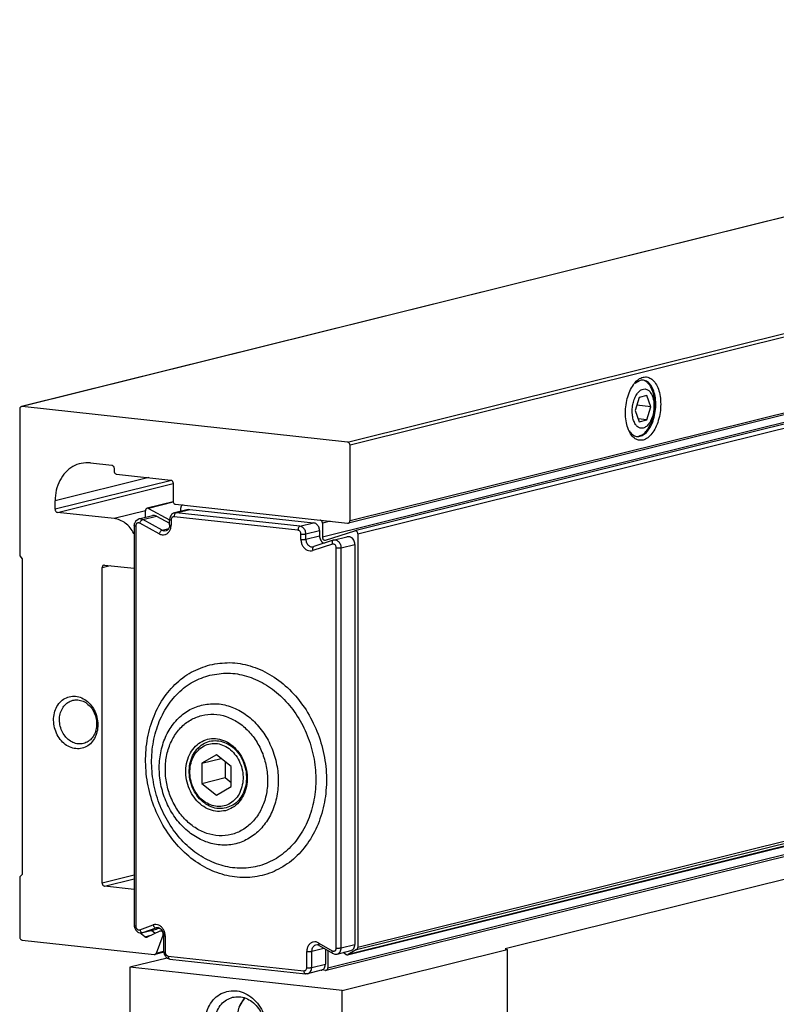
# Model space of a CAD drawing. Header units: inches. Extents: x -381 to 2260, y -418 to 176.
# Tile 9 of 24: x -31 to -4, y -357 to -322. Entities that reach past the tile are written whole.
import ezdxf

# ---------------------------------------------------------------- set-up
doc = ezdxf.new("R2010")
doc.units = ezdxf.units.IN

# ---------------------------------------------------------------- blocks, each defined once
blk = doc.blocks.new('SOPORTE_SV_1340__46', base_point=(-61.888, -709.811))
at = {"color": 7, "linetype": 'Continuous'}
for p, q in [((736.252, -472.927), (-61.769, -671.115)), ((736.3, -472.924), (-61.721, -671.112)), ((-38.712, -673.619), (351.739, -576.651)), ((351.905, -576.867), (-38.545, -673.835)), ((351.787, -582.369), (-38.663, -679.337)), ((-38.545, -679.161), (351.905, -582.193)), ((-18.043, -669.261), (-18.428, -669.492)), ((-17.559, -670.333), (-18.111, -670.47)), ((-17.283, -671.119), (-17.559, -670.333)), ((-18.111, -670.47), (-18.387, -671.393)), ((-17.283, -671.119), (-18.273, -671.011)), ((-61.888, -671.291), (-61.888, -681.648)), ((-38.712, -673.619), (-61.721, -671.112)), ((-18.387, -671.393), (-18.111, -672.179)), ((-17.559, -672.042), (-17.283, -671.119)), ((-17.559, -672.042), (-18.183, -671.974)), ((-18.111, -672.179), (-17.559, -672.042)), ((-38.545, -679.161), (-38.545, -673.835)), ((-56.886, -675.091), (-55.385, -675.254)), ((-55.385, -675.254), (-55.356, -675.261)), ((-55.356, -675.261), (-55.338, -675.268)), ((-55.338, -675.268), (-55.302, -675.29)), ((-55.302, -675.29), (-55.267, -675.325)), ((-55.267, -675.325), (-55.257, -675.339)), ((-55.257, -675.339), (-55.246, -675.358)), ((-55.246, -675.358), (-55.228, -675.401)), ((-55.228, -675.401), (-55.225, -675.413)), ((-55.225, -675.413), (-55.218, -675.47)), ((-55.218, -675.47), (-55.218, -675.667)), ((-55.218, -675.667), (-55.211, -675.724)), ((-55.211, -675.724), (-55.208, -675.736)), ((-55.208, -675.736), (-55.191, -675.779)), ((-55.191, -675.779), (-55.179, -675.798)), ((-55.179, -675.798), (-55.169, -675.812)), ((-55.169, -675.812), (-55.143, -675.84)), ((-55.143, -675.84), (-55.099, -675.869)), ((-55.099, -675.869), (-55.08, -675.876)), ((-55.08, -675.876), (-55.051, -675.883)), ((-55.051, -675.883), (-51.217, -676.301)), ((-52.762, -676.132), (-59.387, -677.777)), ((-51.152, -676.324), (-59.387, -678.369)), ((-59.22, -678.585), (-51.05, -676.556)), ((-51.217, -676.301), (-51.188, -676.307)), ((-51.188, -676.307), (-51.169, -676.314)), ((-51.169, -676.314), (-51.133, -676.336)), ((-51.133, -676.336), (-51.099, -676.371)), ((-51.099, -676.371), (-51.089, -676.385)), ((-51.089, -676.385), (-51.078, -676.404)), ((-51.078, -676.404), (-51.06, -676.447)), ((-51.06, -676.447), (-51.057, -676.459)), ((-51.057, -676.459), (-51.05, -676.516)), ((-51.05, -676.516), (-51.05, -677.798)), ((-59.387, -678.369), (-59.387, -677.777)), ((-50.883, -678.014), (-38.712, -679.34)), ((-55.218, -679.021), (-59.22, -678.585)), ((-52.999, -678.47), (-55.218, -679.021)), ((-53.82, -680.072), (-53.798, -680.116)), ((-61.888, -681.648), (-61.721, -681.863)), ((-61.721, -681.863), (-61.721, -704.155)), ((-56.052, -682.481), (-55.5, -682.344)), ((-56.052, -704.773), (-56.052, -682.481)), ((-55.885, -682.302), (-53.798, -682.529)), ((-61.721, -704.155), (-61.888, -704.334)), ((-61.888, -704.334), (-61.888, -708.576)), ((-53.798, -704.213), (-56.052, -704.773)), ((-55.885, -704.988), (-53.798, -704.47)), ((-53.798, -705.216), (-55.885, -704.988)), ((-53.033, -708.561), (-53.392, -708.276)), ((-53.033, -708.561), (-52.593, -708.451)), ((-51.978, -708.163), (-52.877, -708.584)), ((-52.226, -709.706), (-51.751, -708.443)), ((-51.812, -708.119), (-51.953, -708.154)), ((-51.719, -708.435), (-51.751, -708.443)), ((-61.721, -708.791), (-52.379, -709.809)), ((-51.705, -709.651), (-52.331, -709.806)), ((-52.226, -709.706), (-51.714, -709.579))]:
    blk.add_line(p, q, dxfattribs=at)
for points, knots in [([(-17.591, -669.019), (-17.702, -669.024), (-17.938, -669.034), (-18.264, -669.256), (-18.551, -669.589), (-18.789, -670.033), (-18.965, -670.554), (-19.067, -671.122), (-19.089, -671.698), (-19.03, -672.245), (-18.893, -672.729), (-18.685, -673.12), (-18.413, -673.395), (-18.082, -673.521), (-17.731, -673.469), (-17.406, -673.259), (-17.119, -672.922), (-16.881, -672.479), (-16.705, -671.958), (-16.603, -671.39), (-16.581, -670.814), (-16.64, -670.267), (-16.777, -669.782), (-16.985, -669.395), (-17.256, -669.109), (-17.484, -669.048), (-17.591, -669.019)], [0, 0, 0, 0, 0.326357, 0.697716, 1.136225, 1.641285, 2.197585, 2.781424, 3.365262, 3.921562, 4.426622, 4.865131, 5.23649, 5.562847, 5.889205, 6.260563, 6.699072, 7.204133, 7.760432, 8.344271, 8.928109, 9.484409, 9.989469, 10.427979, 10.799337, 11.125694, 11.125694, 11.125694, 11.125694]), ([(-18.824, -672.822), (-18.75, -672.92), (-18.611, -673.103), (-18.295, -673.246), (-17.957, -673.207), (-17.647, -673.004), (-17.378, -672.674), (-17.16, -672.239), (-17.008, -671.731), (-16.932, -671.186), (-16.939, -670.644), (-17.027, -670.146), (-17.192, -669.726), (-17.424, -669.415), (-17.726, -669.228), (-17.94, -669.25), (-18.043, -669.261)], [0, 0, 0, 0, 0.366036, 0.68047, 0.989646, 1.343416, 1.765902, 2.255046, 2.792473, 3.351041, 3.900284, 4.411171, 4.861144, 5.240646, 5.562455, 5.868229, 5.868229, 5.868229, 5.868229]), ([(-17.022, -670.95), (-17.026, -670.823), (-17.034, -670.576), (-17.097, -670.223), (-17.196, -669.907), (-17.332, -669.641), (-17.496, -669.427), (-17.638, -669.338), (-17.704, -669.297)], [0, 0, 0, 0, 0.38019, 0.740187, 1.071993, 1.370328, 1.634027, 1.867816, 1.867816, 1.867816, 1.867816]), ([(-17.684, -669.87), (-17.759, -669.875), (-17.921, -669.884), (-18.139, -670.05), (-18.325, -670.293), (-18.472, -670.612), (-18.571, -670.979), (-18.613, -671.368), (-18.596, -671.747), (-18.521, -672.09), (-18.391, -672.37), (-18.214, -672.57), (-17.988, -672.663), (-17.748, -672.621), (-17.532, -672.464), (-17.345, -672.218), (-17.197, -671.9), (-17.099, -671.533), (-17.056, -671.144), (-17.074, -670.765), (-17.149, -670.421), (-17.279, -670.144), (-17.455, -669.935), (-17.612, -669.891), (-17.684, -669.87)], [0, 0, 0, 0, 0.22123, 0.477746, 0.78461, 1.138204, 1.523685, 1.920397, 2.305877, 2.659472, 2.966335, 3.222852, 3.444082, 3.665311, 3.921828, 4.228691, 4.582286, 4.967767, 5.364478, 5.749959, 6.103554, 6.410417, 6.666934, 6.888163, 6.888163, 6.888163, 6.888163]), ([(-18.127, -673.197), (-18.028, -673.157), (-17.811, -673.07), (-17.55, -672.786), (-17.326, -672.417), (-17.156, -671.967), (-17.044, -671.47), (-17.03, -671.124), (-17.022, -670.95)], [0, 0, 0, 0, 0.317533, 0.692043, 1.127319, 1.612359, 2.127511, 2.648806, 2.648806, 2.648806, 2.648806]), ([(-61.769, -671.115), (-61.786, -671.121), (-61.82, -671.134), (-61.858, -671.176), (-61.883, -671.23), (-61.886, -671.27), (-61.888, -671.291)], [0, 0, 0, 0, 0.0526166, 0.1075137, 0.1658867, 0.227485, 0.227485, 0.227485, 0.227485]), ([(-61.721, -671.112), (-61.729, -671.111), (-61.745, -671.11), (-61.761, -671.113), (-61.769, -671.115)], [0, 0, 0, 0, 0.02437223, 0.04850221, 0.04850221, 0.04850221, 0.04850221]), ([(-38.545, -673.835), (-38.547, -673.809), (-38.552, -673.757), (-38.59, -673.689), (-38.643, -673.637), (-38.689, -673.625), (-38.712, -673.619)], [0, 0, 0, 0, 0.0779175, 0.1548729, 0.2276304, 0.2951134, 0.2951134, 0.2951134, 0.2951134]), ([(-56.886, -675.091), (-57.103, -675.086), (-57.538, -675.078), (-58.159, -675.326), (-58.686, -675.75), (-59.083, -676.331), (-59.339, -677.024), (-59.371, -677.523), (-59.387, -677.777)], [0, 0, 0, 0, 0.648017, 1.293531, 1.956506, 2.651017, 3.381527, 4.1429, 4.1429, 4.1429, 4.1429]), ([(-51.05, -677.798), (-51.047, -677.824), (-51.042, -677.876), (-51.005, -677.944), (-50.951, -677.996), (-50.905, -678.008), (-50.883, -678.014)], [0, 0, 0, 0, 0.0779175, 0.1548729, 0.2276304, 0.2951134, 0.2951134, 0.2951134, 0.2951134]), ([(-59.387, -678.369), (-59.384, -678.395), (-59.379, -678.447), (-59.342, -678.515), (-59.288, -678.567), (-59.242, -678.579), (-59.22, -678.585)], [0, 0, 0, 0, 0.0779175, 0.1548729, 0.2276304, 0.2951134, 0.2951134, 0.2951134, 0.2951134]), ([(-53.82, -680.072), (-53.903, -679.932), (-54.065, -679.659), (-54.407, -679.338), (-54.793, -679.105), (-55.079, -679.048), (-55.218, -679.021)], [0, 0, 0, 0, 0.483384, 0.9487, 1.392435, 1.81618, 1.81618, 1.81618, 1.81618]), ([(-38.712, -679.34), (-38.703, -679.341), (-38.687, -679.342), (-38.671, -679.339), (-38.663, -679.337)], [0, 0, 0, 0, 0.0243641, 0.04848605, 0.04848605, 0.04848605, 0.04848605]), ([(-38.663, -679.337), (-38.647, -679.331), (-38.613, -679.318), (-38.575, -679.276), (-38.549, -679.222), (-38.546, -679.182), (-38.545, -679.161)], [0, 0, 0, 0, 0.0526203, 0.107521, 0.165898, 0.2275009, 0.2275009, 0.2275009, 0.2275009]), ([(-55.885, -682.302), (-55.907, -682.302), (-55.951, -682.304), (-56.008, -682.345), (-56.045, -682.407), (-56.05, -682.456), (-56.052, -682.481)], [0, 0, 0, 0, 0.0643136, 0.1297754, 0.1998734, 0.2750627, 0.2750627, 0.2750627, 0.2750627]), ([(-58.38, -691.603), (-58.519, -691.653), (-58.803, -691.756), (-59.141, -692.087), (-59.379, -692.511), (-59.499, -693.009), (-59.493, -693.536), (-59.365, -694.054), (-59.122, -694.523), (-58.784, -694.906), (-58.374, -695.173), (-57.924, -695.298), (-57.469, -695.268), (-57.054, -695.082), (-56.714, -694.76), (-56.477, -694.333), (-56.357, -693.836), (-56.362, -693.309), (-56.491, -692.79), (-56.733, -692.322), (-57.071, -691.938), (-57.48, -691.674), (-57.933, -691.54), (-58.233, -691.582), (-58.38, -691.603)], [0, 0, 0, 0, 0.440974, 0.897598, 1.379407, 1.887204, 2.413982, 2.947663, 3.47444, 3.982238, 4.464047, 4.920671, 5.361645, 5.802618, 6.259242, 6.741051, 7.248849, 7.775627, 8.309307, 8.836085, 9.343882, 9.825691, 10.282315, 10.723289, 10.723289, 10.723289, 10.723289]), ([(-58.142, -691.853), (-58.259, -691.895), (-58.498, -691.981), (-58.781, -692.259), (-58.981, -692.616), (-59.081, -693.034), (-59.077, -693.477), (-58.969, -693.912), (-58.766, -694.306), (-58.481, -694.628), (-58.137, -694.851), (-57.759, -694.957), (-57.377, -694.931), (-57.028, -694.775), (-56.743, -694.505), (-56.543, -694.146), (-56.442, -693.729), (-56.447, -693.286), (-56.555, -692.85), (-56.758, -692.457), (-57.043, -692.134), (-57.386, -691.913), (-57.767, -691.8), (-58.018, -691.835), (-58.142, -691.853)], [0, 0, 0, 0, 0.370418, 0.753982, 1.158702, 1.585252, 2.027745, 2.476037, 2.91853, 3.34508, 3.749799, 4.133363, 4.503781, 4.874199, 5.257764, 5.662483, 6.089033, 6.531526, 6.979818, 7.422311, 7.848861, 8.253581, 8.637145, 9.007563, 9.007563, 9.007563, 9.007563]), ([(-56.052, -704.773), (-56.049, -704.799), (-56.044, -704.851), (-56.007, -704.919), (-55.953, -704.971), (-55.907, -704.983), (-55.885, -704.988)], [0, 0, 0, 0, 0.0779175, 0.1548729, 0.2276304, 0.2951134, 0.2951134, 0.2951134, 0.2951134]), ([(-61.888, -708.576), (-61.885, -708.602), (-61.88, -708.654), (-61.843, -708.721), (-61.789, -708.774), (-61.743, -708.785), (-61.721, -708.791)], [0, 0, 0, 0, 0.0779175, 0.1548729, 0.2276304, 0.2951134, 0.2951134, 0.2951134, 0.2951134]), ([(-53.033, -708.561), (-53.021, -708.569), (-52.997, -708.585), (-52.956, -708.597), (-52.915, -708.598), (-52.889, -708.589), (-52.877, -708.584)], [0, 0, 0, 0, 0.0438431, 0.0857081, 0.1261936, 0.1662934, 0.1662934, 0.1662934, 0.1662934]), ([(-51.751, -708.443), (-51.745, -708.419), (-51.733, -708.371), (-51.745, -708.296), (-51.776, -708.229), (-51.826, -708.178), (-51.888, -708.148), (-51.932, -708.152), (-51.953, -708.154)], [0, 0, 0, 0, 0.0722077, 0.1471467, 0.2215545, 0.2924008, 0.3583219, 0.4206336, 0.4206336, 0.4206336, 0.4206336]), ([(-52.379, -709.809), (-52.371, -709.81), (-52.355, -709.811), (-52.339, -709.808), (-52.331, -709.806)], [0, 0, 0, 0, 0.02437197, 0.04850169, 0.04850169, 0.04850169, 0.04850169]), ([(-52.331, -709.806), (-52.32, -709.802), (-52.297, -709.794), (-52.267, -709.772), (-52.242, -709.742), (-52.231, -709.718), (-52.226, -709.706)], [0, 0, 0, 0, 0.0359555, 0.0726876, 0.1107866, 0.1505414, 0.1505414, 0.1505414, 0.1505414])]:
    blk.add_open_spline(points, degree=3, knots=knots, dxfattribs=at)
blk.add_open_spline([(-51.953, -708.154), (-51.957, -708.156), (-51.965, -708.159), (-51.973, -708.162), (-51.978, -708.163)], degree=3, dxfattribs=at)
blk = doc.blocks.new('PERFIL_SV_1340__47', base_point=(-53.798, -711.176))
at = {"color": 7, "linetype": 'Continuous'}
for p, q in [((756.422, -482.431), (-40.494, -680.344)), ((758.709, -481.977), (-38.208, -679.89)), ((-37.993, -680.103), (758.924, -482.19)), ((-38.076, -709.469), (758.84, -511.556)), ((758.924, -511.394), (-37.993, -709.307)), ((-38.711, -709.828), (758.205, -511.914)), ((758.24, -511.9), (-38.676, -709.813)), ((-40.23, -710.927), (756.686, -513.014)), ((-40.112, -710.752), (756.804, -512.838)), ((-51.047, -677.836), (-52.88, -678.291)), ((-51.037, -677.875), (-52.775, -678.306)), ((-52.999, -678.937), (-52.999, -678.467)), ((-52.775, -678.306), (-51.297, -679.104)), ((-51.007, -678.636), (-51.168, -678.744)), ((-50.959, -678.618), (-51.007, -678.636)), ((-49.993, -678.378), (-50.959, -678.618)), ((-50.959, -678.618), (-50.839, -678.61)), ((-50.839, -678.61), (-49.872, -678.37)), ((-42.085, -679.564), (-50.839, -678.61)), ((-50.498, -678.504), (-50.498, -678.253)), ((-50.353, -678.073), (-50.379, -678.077)), ((-49.993, -678.378), (-49.872, -678.37)), ((-49.872, -678.37), (-41.119, -679.324)), ((-53.78, -679.431), (-53.763, -679.373)), ((-53.763, -679.373), (-53.758, -679.34)), ((-53.758, -679.34), (-53.688, -679.205)), ((-53.688, -679.205), (-53.669, -679.177)), ((-53.669, -679.177), (-53.508, -679.069)), ((-53.508, -679.069), (-53.46, -679.052)), ((-53.46, -679.052), (-52.494, -678.812)), ((-52.026, -680.097), (-53.406, -679.348)), ((-53.34, -679.044), (-53.196, -679.09)), ((-53.196, -679.09), (-52.23, -678.85)), ((-51.816, -679.839), (-53.196, -679.09)), ((-52.23, -678.85), (-51.297, -679.356)), ((-51.273, -678.971), (-51.297, -679.081)), ((-51.297, -679.46), (-51.297, -679.081)), ((-51.262, -678.94), (-51.273, -678.971)), ((-51.257, -678.906), (-51.262, -678.94)), ((-51.187, -678.772), (-51.257, -678.906)), ((-51.168, -678.744), (-51.187, -678.772)), ((-51.185, -679.115), (-51.185, -679.494)), ((-42.223, -679.845), (-50.977, -678.891)), ((-42.085, -679.564), (-41.119, -679.324)), ((-39.942, -679.206), (-40.494, -679.343)), ((-40.494, -679.343), (-40.494, -680.344)), ((-53.798, -679.514), (-53.78, -679.431)), ((-53.798, -679.514), (-53.798, -707.77)), ((-53.686, -679.549), (-53.686, -707.804)), ((-51.816, -679.839), (-51.358, -679.725)), ((-51.672, -679.885), (-51.513, -679.865)), ((-51.533, -679.873), (-51.513, -679.865)), ((-51.513, -679.865), (-51.533, -679.873)), ((-51.451, -679.833), (-51.513, -679.865)), ((-51.402, -679.803), (-51.451, -679.833)), ((-51.39, -679.781), (-51.402, -679.803)), ((-51.371, -679.747), (-51.39, -679.781)), ((-51.318, -679.656), (-51.371, -679.747)), ((-51.311, -679.61), (-51.318, -679.656)), ((-51.297, -679.46), (-51.312, -679.561)), ((-51.312, -679.561), (-51.311, -679.61)), ((-41.668, -680.103), (-40.702, -679.863)), ((-41.668, -680.482), (-41.668, -680.103)), ((-40.702, -679.863), (-40.702, -680.242)), ((-40.27, -680.554), (-38.208, -679.89)), ((-37.993, -680.103), (-37.993, -709.307)), ((-42.015, -680.493), (-42.015, -680.115)), ((-41.668, -680.482), (-40.702, -680.242)), ((-39.728, -680.558), (-41.108, -681.006)), ((-40.445, -680.726), (-40.348, -680.759)), ((-39.771, -680.584), (-39.728, -680.558)), ((-39.728, -680.558), (-38.761, -680.318)), ((-41.252, -681.021), (-41.108, -681.006)), ((-39.794, -680.831), (-41.174, -681.28)), ((-41.156, -681.037), (-41.108, -681.006)), ((-41.119, -681.011), (-41.108, -681.006)), ((-41.108, -681.006), (-41.119, -681.011)), ((-39.514, -709.349), (-39.514, -681.093)), ((-39.167, -681.082), (-38.201, -680.842)), ((-39.167, -709.337), (-39.167, -681.082)), ((-38.201, -680.842), (-38.201, -709.097)), ((-47.981, -695.707), (-49.023, -696.305)), ((-49.023, -696.305), (-47.654, -695.965)), ((-46.939, -696.532), (-47.981, -695.707)), ((-49.023, -696.305), (-49.023, -697.729)), ((-47.366, -696.194), (-47.366, -697.317)), ((-46.939, -697.956), (-46.939, -696.532)), ((-49.023, -697.729), (-47.366, -697.317)), ((-47.366, -697.317), (-46.939, -697.656)), ((-49.023, -697.729), (-47.981, -698.554)), ((-47.981, -698.554), (-46.939, -697.956)), ((-53.798, -707.77), (-53.786, -707.827)), ((-53.786, -707.827), (-53.765, -707.889)), ((-53.765, -707.889), (-53.756, -707.941)), ((-53.4, -708.064), (-52.46, -707.721)), ((-52.244, -707.924), (-52.115, -707.896)), ((-52.089, -707.906), (-52.244, -707.924)), ((-52.115, -707.896), (-51.981, -707.941)), ((-53.756, -707.941), (-53.675, -708.096)), ((-53.675, -708.096), (-53.648, -708.122)), ((-53.648, -708.122), (-53.545, -708.222)), ((-53.545, -708.222), (-53.535, -708.226)), ((-53.535, -708.226), (-53.493, -708.246)), ((-53.493, -708.246), (-53.367, -708.284)), ((-53.367, -708.284), (-53.185, -708.267)), ((-53.185, -708.267), (-52.244, -707.924)), ((-53.185, -708.267), (-52.219, -708.027)), ((-52.32, -708.323), (-52.58, -708.117)), ((-51.981, -707.941), (-52.219, -708.027)), ((-51.981, -707.941), (-51.872, -708.037)), ((-51.872, -708.037), (-51.837, -708.071)), ((-51.837, -708.071), (-51.742, -708.257)), ((-51.742, -708.257), (-51.737, -708.285)), ((-51.737, -708.285), (-51.735, -708.325)), ((-51.735, -708.325), (-51.714, -708.467)), ((-51.714, -708.467), (-51.714, -709.613)), ((-51.602, -708.502), (-51.602, -709.647)), ((-40.861, -709.122), (-40.994, -709.153)), ((-40.835, -709.133), (-40.994, -709.153)), ((-40.794, -709.144), (-40.861, -709.122)), ((-40.728, -709.18), (-40.794, -709.144)), ((-40.741, -708.999), (-39.8, -709.546)), ((-40.728, -709.18), (-39.787, -709.728)), ((-39.167, -709.337), (-38.201, -709.097)), ((-51.714, -709.613), (-51.695, -709.695)), ((-51.695, -709.695), (-51.681, -709.732)), ((-51.681, -709.732), (-51.672, -709.785)), ((-51.672, -709.785), (-51.591, -709.939)), ((-51.591, -709.939), (-51.564, -709.965)), ((-51.564, -709.965), (-51.461, -710.065)), ((-51.394, -709.917), (-41.807, -710.961)), ((-41.598, -710.738), (-41.598, -709.592)), ((-41.252, -709.58), (-40.403, -709.37)), ((-41.252, -710.726), (-41.252, -709.58)), ((-40.285, -709.438), (-40.285, -710.486)), ((-40.112, -709.539), (-40.112, -710.752)), ((-39.787, -709.728), (-39.738, -709.746)), ((-39.738, -709.746), (-39.611, -709.783)), ((-39.611, -709.783), (-39.549, -709.777)), ((-39.549, -709.777), (-39.464, -709.777)), ((-39.464, -709.777), (-38.497, -709.537)), ((-38.83, -709.805), (-39.034, -709.67)), ((-38.076, -709.469), (-38.676, -709.813)), ((-51.461, -710.065), (-51.332, -710.112)), ((-51.332, -710.112), (-51.283, -710.131)), ((-51.283, -710.131), (-41.696, -711.176)), ((-41.252, -710.726), (-40.285, -710.486)), ((-41.633, -711.166), (-41.696, -711.176)), ((-41.548, -711.166), (-41.633, -711.166)), ((-40.581, -710.926), (-41.548, -711.166)), ((-40.279, -710.931), (-40.52, -710.904))]:
    blk.add_line(p, q, dxfattribs=at)
for points, knots in [([(-52.88, -678.291), (-52.897, -678.298), (-52.931, -678.31), (-52.969, -678.353), (-52.994, -678.407), (-52.997, -678.447), (-52.999, -678.467)], [0, 0, 0, 0, 0.0526174, 0.1075154, 0.1658893, 0.2274888, 0.2274888, 0.2274888, 0.2274888]), ([(-52.775, -678.306), (-52.792, -678.299), (-52.826, -678.284), (-52.862, -678.289), (-52.88, -678.291)], [0, 0, 0, 0, 0.0552336, 0.1081506, 0.1081506, 0.1081506, 0.1081506]), ([(-50.839, -678.61), (-50.858, -678.62), (-50.9, -678.641), (-50.941, -678.71), (-50.971, -678.795), (-50.975, -678.859), (-50.977, -678.891)], [0, 0, 0, 0, 0.061715, 0.1403067, 0.2327208, 0.3302657, 0.3302657, 0.3302657, 0.3302657]), ([(-50.379, -678.077), (-50.396, -678.083), (-50.43, -678.096), (-50.468, -678.138), (-50.493, -678.192), (-50.496, -678.232), (-50.498, -678.253)], [0, 0, 0, 0, 0.0526181, 0.1075168, 0.1658915, 0.2274918, 0.2274918, 0.2274918, 0.2274918]), ([(-50.34, -678.073), (-50.346, -678.073), (-50.36, -678.073), (-50.373, -678.076), (-50.379, -678.077)], [0, 0, 0, 0, 0.01995168, 0.03976799, 0.03976799, 0.03976799, 0.03976799]), ([(-53.406, -679.348), (-53.428, -679.339), (-53.469, -679.321), (-53.539, -679.324), (-53.601, -679.353), (-53.649, -679.405), (-53.681, -679.473), (-53.684, -679.523), (-53.686, -679.549)], [0, 0, 0, 0, 0.0689032, 0.1349016, 0.2008608, 0.2696659, 0.3428388, 0.420072, 0.420072, 0.420072, 0.420072]), ([(-53.34, -679.044), (-53.36, -679.043), (-53.401, -679.04), (-53.441, -679.048), (-53.46, -679.052)], [0, 0, 0, 0, 0.0609241, 0.1212426, 0.1212426, 0.1212426, 0.1212426]), ([(-53.196, -679.09), (-53.217, -679.099), (-53.263, -679.119), (-53.319, -679.181), (-53.371, -679.258), (-53.395, -679.318), (-53.406, -679.348)], [0, 0, 0, 0, 0.0656323, 0.1504589, 0.2465418, 0.3425818, 0.3425818, 0.3425818, 0.3425818]), ([(-52.23, -678.85), (-52.273, -678.831), (-52.358, -678.793), (-52.449, -678.806), (-52.494, -678.812)], [0, 0, 0, 0, 0.1386359, 0.2714208, 0.2714208, 0.2714208, 0.2714208]), ([(-51.297, -679.081), (-51.295, -679.083), (-51.287, -679.092), (-51.264, -679.103), (-51.229, -679.11), (-51.201, -679.113), (-51.185, -679.115)], [0, 0, 0, 0, 0.0106344, 0.0358589, 0.072314, 0.1194463, 0.1194463, 0.1194463, 0.1194463]), ([(-50.977, -678.891), (-51.004, -678.892), (-51.059, -678.893), (-51.13, -678.945), (-51.177, -679.023), (-51.182, -679.084), (-51.185, -679.115)], [0, 0, 0, 0, 0.080392, 0.1622193, 0.2498418, 0.3438284, 0.3438284, 0.3438284, 0.3438284]), ([(-40.702, -679.863), (-40.705, -679.82), (-40.71, -679.733), (-40.754, -679.609), (-40.819, -679.499), (-40.906, -679.411), (-41.007, -679.347), (-41.082, -679.332), (-41.119, -679.324)], [0, 0, 0, 0, 0.1299725, 0.2602904, 0.3881502, 0.5112721, 0.6284642, 0.7400659, 0.7400659, 0.7400659, 0.7400659]), ([(-40.494, -679.343), (-40.496, -679.318), (-40.501, -679.268), (-40.536, -679.202), (-40.586, -679.149), (-40.63, -679.136), (-40.652, -679.129)], [0, 0, 0, 0, 0.0753372, 0.1498913, 0.2206707, 0.2864833, 0.2864833, 0.2864833, 0.2864833]), ([(-53.798, -679.514), (-53.796, -679.517), (-53.788, -679.526), (-53.765, -679.536), (-53.73, -679.543), (-53.702, -679.547), (-53.686, -679.549)], [0, 0, 0, 0, 0.0106344, 0.0358589, 0.0723141, 0.1194462, 0.1194462, 0.1194462, 0.1194462]), ([(-52.026, -680.097), (-51.962, -680.124), (-51.836, -680.178), (-51.629, -680.167), (-51.442, -680.08), (-51.297, -679.926), (-51.203, -679.723), (-51.191, -679.572), (-51.185, -679.494)], [0, 0, 0, 0, 0.20671, 0.404705, 0.602582, 0.808998, 1.028516, 1.260216, 1.260216, 1.260216, 1.260216]), ([(-51.816, -679.839), (-51.836, -679.848), (-51.882, -679.868), (-51.939, -679.931), (-51.991, -680.007), (-52.014, -680.067), (-52.026, -680.097)], [0, 0, 0, 0, 0.0656323, 0.1504589, 0.2465418, 0.3425818, 0.3425818, 0.3425818, 0.3425818]), ([(-51.816, -679.839), (-51.793, -679.85), (-51.747, -679.873), (-51.697, -679.881), (-51.672, -679.885)], [0, 0, 0, 0, 0.076833, 0.1513434, 0.1513434, 0.1513434, 0.1513434]), ([(-51.513, -679.865), (-51.488, -679.853), (-51.438, -679.83), (-51.398, -679.792), (-51.378, -679.772)], [0, 0, 0, 0, 0.0813411, 0.1647365, 0.1647365, 0.1647365, 0.1647365]), ([(-51.297, -679.46), (-51.295, -679.462), (-51.287, -679.471), (-51.264, -679.482), (-51.229, -679.488), (-51.201, -679.492), (-51.185, -679.494)], [0, 0, 0, 0, 0.0106342, 0.0358585, 0.0723139, 0.1194466, 0.1194466, 0.1194466, 0.1194466]), ([(-42.085, -679.564), (-42.104, -679.574), (-42.147, -679.595), (-42.188, -679.664), (-42.217, -679.749), (-42.221, -679.813), (-42.223, -679.845)], [0, 0, 0, 0, 0.061715, 0.1403067, 0.2327208, 0.3302657, 0.3302657, 0.3302657, 0.3302657]), ([(-42.015, -680.115), (-42.018, -680.082), (-42.024, -680.017), (-42.071, -679.932), (-42.138, -679.867), (-42.196, -679.852), (-42.223, -679.845)], [0, 0, 0, 0, 0.0973969, 0.1935911, 0.2845381, 0.3688918, 0.3688918, 0.3688918, 0.3688918]), ([(-41.668, -680.103), (-41.671, -680.06), (-41.677, -679.973), (-41.72, -679.849), (-41.786, -679.739), (-41.872, -679.651), (-41.973, -679.587), (-42.049, -679.572), (-42.085, -679.564)], [0, 0, 0, 0, 0.1299725, 0.2602904, 0.3881502, 0.5112721, 0.6284642, 0.7400659, 0.7400659, 0.7400659, 0.7400659]), ([(-42.015, -680.115), (-41.985, -680.117), (-41.922, -680.122), (-41.83, -680.121), (-41.744, -680.117), (-41.691, -680.107), (-41.668, -680.103)], [0, 0, 0, 0, 0.0904724, 0.1880166, 0.2782006, 0.3478395, 0.3478395, 0.3478395, 0.3478395]), ([(-37.993, -680.103), (-37.994, -680.082), (-37.997, -680.041), (-38.021, -679.984), (-38.057, -679.936), (-38.103, -679.902), (-38.155, -679.884), (-38.19, -679.888), (-38.208, -679.89)], [0, 0, 0, 0, 0.0616972, 0.1232875, 0.1829707, 0.2395316, 0.2928253, 0.3440065, 0.3440065, 0.3440065, 0.3440065]), ([(-42.015, -680.493), (-41.985, -680.496), (-41.922, -680.501), (-41.83, -680.5), (-41.744, -680.496), (-41.691, -680.486), (-41.668, -680.482)], [0, 0, 0, 0, 0.0904724, 0.1880166, 0.2782006, 0.3478395, 0.3478395, 0.3478395, 0.3478395]), ([(-42.015, -680.493), (-42.009, -680.573), (-41.996, -680.732), (-41.901, -680.952), (-41.759, -681.135), (-41.578, -681.259), (-41.373, -681.319), (-41.24, -681.293), (-41.174, -681.28)], [0, 0, 0, 0, 0.23857, 0.476478, 0.706396, 0.923619, 1.128124, 1.325353, 1.325353, 1.325353, 1.325353]), ([(-41.668, -680.482), (-41.666, -680.525), (-41.66, -680.612), (-41.617, -680.736), (-41.551, -680.846), (-41.465, -680.934), (-41.364, -680.998), (-41.288, -681.013), (-41.252, -681.021)], [0, 0, 0, 0, 0.1299728, 0.260291, 0.3881511, 0.5112732, 0.6284655, 0.7400675, 0.7400675, 0.7400675, 0.7400675]), ([(-40.702, -680.242), (-40.698, -680.291), (-40.691, -680.389), (-40.637, -680.525), (-40.557, -680.644), (-40.481, -680.699), (-40.445, -680.726)], [0, 0, 0, 0, 0.1462272, 0.2924375, 0.4347365, 0.5702998, 0.5702998, 0.5702998, 0.5702998]), ([(-40.494, -680.344), (-40.492, -680.365), (-40.489, -680.407), (-40.463, -680.466), (-40.425, -680.515), (-40.377, -680.548), (-40.323, -680.564), (-40.287, -680.557), (-40.27, -680.554)], [0, 0, 0, 0, 0.0635402, 0.1269066, 0.1881519, 0.2460228, 0.3005066, 0.3530421, 0.3530421, 0.3530421, 0.3530421]), ([(-39.771, -680.584), (-39.78, -680.598), (-39.802, -680.629), (-39.813, -680.691), (-39.812, -680.76), (-39.8, -680.807), (-39.794, -680.831)], [0, 0, 0, 0, 0.0514224, 0.1126942, 0.1826245, 0.2577338, 0.2577338, 0.2577338, 0.2577338]), ([(-39.584, -680.543), (-39.609, -680.542), (-39.657, -680.539), (-39.704, -680.551), (-39.728, -680.558)], [0, 0, 0, 0, 0.0728706, 0.1450411, 0.1450411, 0.1450411, 0.1450411]), ([(-39.167, -681.082), (-39.17, -681.038), (-39.176, -680.951), (-39.219, -680.828), (-39.285, -680.718), (-39.371, -680.63), (-39.472, -680.566), (-39.548, -680.551), (-39.584, -680.543)], [0, 0, 0, 0, 0.1299729, 0.2602913, 0.3881514, 0.5112736, 0.6284659, 0.740068, 0.740068, 0.740068, 0.740068]), ([(-38.201, -680.842), (-38.205, -680.789), (-38.214, -680.682), (-38.277, -680.536), (-38.372, -680.414), (-38.493, -680.331), (-38.629, -680.291), (-38.718, -680.309), (-38.761, -680.318)], [0, 0, 0, 0, 0.159047, 0.317652, 0.4709308, 0.6157463, 0.7520828, 0.8835688, 0.8835688, 0.8835688, 0.8835688]), ([(-41.156, -681.037), (-41.164, -681.052), (-41.184, -681.084), (-41.193, -681.144), (-41.192, -681.211), (-41.18, -681.256), (-41.174, -681.28)], [0, 0, 0, 0, 0.0507367, 0.1106715, 0.1784892, 0.2509869, 0.2509869, 0.2509869, 0.2509869]), ([(-39.514, -681.093), (-39.516, -681.067), (-39.52, -681.014), (-39.552, -680.94), (-39.599, -680.88), (-39.66, -680.838), (-39.728, -680.818), (-39.772, -680.827), (-39.794, -680.831)], [0, 0, 0, 0, 0.0795235, 0.158826, 0.2354654, 0.3078731, 0.3760414, 0.4417844, 0.4417844, 0.4417844, 0.4417844]), ([(-39.514, -681.093), (-39.484, -681.096), (-39.421, -681.101), (-39.329, -681.1), (-39.243, -681.096), (-39.19, -681.086), (-39.167, -681.082)], [0, 0, 0, 0, 0.0904724, 0.1880166, 0.2782006, 0.3478395, 0.3478395, 0.3478395, 0.3478395]), ([(-48.447, -689.349), (-48.898, -689.5), (-49.808, -689.805), (-50.974, -690.719), (-51.921, -691.906), (-52.594, -693.34), (-52.969, -694.938), (-53.027, -696.626), (-52.768, -698.319), (-52.204, -699.937), (-51.364, -701.401), (-50.285, -702.639), (-49.019, -703.59), (-47.626, -704.202), (-46.173, -704.442), (-44.737, -704.289), (-43.397, -703.752), (-42.225, -702.861), (-41.28, -701.668), (-40.606, -700.235), (-40.232, -698.637), (-40.174, -696.949), (-40.433, -695.256), (-40.996, -693.638), (-41.837, -692.174), (-42.915, -690.936), (-44.181, -689.984), (-45.573, -689.377), (-47.031, -689.116), (-47.979, -689.272), (-48.447, -689.349)], [0, 0, 0, 0, 1.415511, 2.863183, 4.367072, 5.938249, 7.573946, 9.259602, 10.972355, 12.685107, 14.370763, 16.006461, 17.577637, 19.081527, 20.529199, 21.94471, 23.36022, 24.807892, 26.311782, 27.882958, 29.518656, 31.204312, 32.917064, 34.629817, 36.315473, 37.951171, 39.522347, 41.026237, 42.473909, 43.889419, 43.889419, 43.889419, 43.889419]), ([(-48.439, -690.076), (-48.847, -690.213), (-49.674, -690.49), (-50.733, -691.319), (-51.592, -692.397), (-52.203, -693.698), (-52.543, -695.149), (-52.596, -696.681), (-52.36, -698.218), (-51.849, -699.687), (-51.086, -701.016), (-50.107, -702.14), (-48.958, -703.002), (-47.693, -703.559), (-46.374, -703.776), (-45.071, -703.638), (-43.854, -703.15), (-42.79, -702.341), (-41.932, -701.258), (-41.321, -699.958), (-40.981, -698.506), (-40.928, -696.975), (-41.163, -695.437), (-41.675, -693.969), (-42.438, -692.64), (-43.417, -691.516), (-44.566, -690.652), (-45.83, -690.101), (-47.153, -689.864), (-48.014, -690.006), (-48.439, -690.076)], [0, 0, 0, 0, 1.284914, 2.599023, 3.964163, 5.390381, 6.875168, 8.405304, 9.960036, 11.514769, 13.044905, 14.529691, 15.95591, 17.321049, 18.635158, 19.920072, 21.204987, 22.519095, 23.884235, 25.310453, 26.79524, 28.325376, 29.880108, 31.434841, 32.964977, 34.449764, 35.875982, 37.241122, 38.55523, 39.840145, 39.840145, 39.840145, 39.840145]), ([(-49.035, -692.196), (-49.353, -692.305), (-49.999, -692.526), (-50.81, -693.204), (-51.446, -694.082), (-51.867, -695.137), (-52.055, -696.298), (-52, -697.502), (-51.707, -698.682), (-51.192, -699.772), (-50.482, -700.711), (-49.617, -701.444), (-48.643, -701.928), (-47.613, -702.13), (-46.591, -702.033), (-45.643, -701.641), (-44.828, -700.981), (-44.193, -700.097), (-43.771, -699.044), (-43.583, -697.883), (-43.638, -696.678), (-43.931, -695.498), (-44.446, -694.408), (-45.155, -693.47), (-46.021, -692.735), (-46.994, -692.256), (-48.028, -692.037), (-48.702, -692.143), (-49.035, -692.196)], [0, 0, 0, 0, 1.00316, 2.032506, 3.106661, 4.232495, 5.404924, 6.609306, 7.825013, 9.029395, 10.201823, 11.327657, 12.401812, 13.431159, 14.434319, 15.437479, 16.466825, 17.54098, 18.666814, 19.839243, 21.043625, 22.259332, 23.463713, 24.636142, 25.761976, 26.836131, 27.865477, 28.868637, 28.868637, 28.868637, 28.868637]), ([(-49.026, -692.922), (-49.3, -693.016), (-49.855, -693.206), (-50.552, -693.789), (-51.099, -694.544), (-51.461, -695.451), (-51.622, -696.449), (-51.575, -697.485), (-51.323, -698.499), (-50.881, -699.436), (-50.271, -700.243), (-49.527, -700.874), (-48.689, -701.29), (-47.804, -701.464), (-46.925, -701.38), (-46.11, -701.043), (-45.409, -700.475), (-44.863, -699.715), (-44.501, -698.81), (-44.339, -697.812), (-44.386, -696.776), (-44.638, -695.762), (-45.081, -694.824), (-45.691, -694.018), (-46.435, -693.386), (-47.272, -692.974), (-48.16, -692.785), (-48.74, -692.877), (-49.026, -692.922)], [0, 0, 0, 0, 0.862498, 1.747511, 2.67105, 3.639021, 4.647054, 5.682559, 6.727802, 7.763307, 8.771339, 9.739311, 10.662849, 11.547862, 12.410361, 13.272859, 14.157872, 15.081411, 16.049382, 17.057414, 18.09292, 19.138162, 20.173667, 21.1817, 22.149671, 23.07321, 23.958223, 24.820721, 24.820721, 24.820721, 24.820721]), ([(-47.354, -699.654), (-47.176, -699.591), (-46.816, -699.465), (-46.373, -699.067), (-46.042, -698.553), (-45.844, -697.942), (-45.79, -697.28), (-45.882, -696.609), (-46.115, -695.973), (-46.472, -695.413), (-46.932, -694.967), (-47.467, -694.665), (-48.041, -694.53), (-48.615, -694.577), (-49.144, -694.804), (-49.589, -695.192), (-49.92, -695.709), (-50.118, -696.319), (-50.172, -696.981), (-50.079, -697.652), (-49.847, -698.288), (-49.49, -698.847), (-49.029, -699.295), (-48.496, -699.594), (-47.919, -699.739), (-47.54, -699.682), (-47.354, -699.654)], [0, 0, 0, 0, 0.560404, 1.137774, 1.743408, 2.380119, 3.042567, 3.719428, 4.39629, 5.058737, 5.695448, 6.301082, 6.878453, 7.438856, 7.99926, 8.576631, 9.182265, 9.818976, 10.481423, 11.158285, 11.835146, 12.497594, 13.134305, 13.739939, 14.317309, 14.877713, 14.877713, 14.877713, 14.877713]), ([(-47.3, -699.46), (-47.134, -699.402), (-46.797, -699.284), (-46.385, -698.913), (-46.075, -698.433), (-45.891, -697.863), (-45.841, -697.246), (-45.927, -696.62), (-46.144, -696.027), (-46.477, -695.505), (-46.906, -695.088), (-47.405, -694.807), (-47.94, -694.681), (-48.475, -694.725), (-48.969, -694.937), (-49.384, -695.298), (-49.693, -695.78), (-49.877, -696.349), (-49.927, -696.967), (-49.841, -697.592), (-49.625, -698.186), (-49.291, -698.708), (-48.862, -699.125), (-48.364, -699.404), (-47.826, -699.539), (-47.473, -699.486), (-47.3, -699.46)], [0, 0, 0, 0, 0.522684, 1.061193, 1.626063, 2.219919, 2.837779, 3.469082, 4.100385, 4.718245, 5.312101, 5.876971, 6.41548, 6.938164, 7.460848, 7.999357, 8.564228, 9.158083, 9.775943, 10.407246, 11.03855, 11.65641, 12.250265, 12.815135, 13.353644, 13.876328, 13.876328, 13.876328, 13.876328]), ([(-48.523, -694.947), (-48.677, -695.001), (-48.989, -695.11), (-49.372, -695.455), (-49.659, -695.899), (-49.83, -696.428), (-49.877, -697.001), (-49.797, -697.581), (-49.596, -698.132), (-49.286, -698.616), (-48.888, -699.003), (-48.426, -699.264), (-47.929, -699.381), (-47.432, -699.34), (-46.974, -699.143), (-46.589, -698.808), (-46.303, -698.361), (-46.132, -697.833), (-46.085, -697.26), (-46.165, -696.679), (-46.366, -696.129), (-46.675, -695.645), (-47.073, -695.257), (-47.535, -694.999), (-48.035, -694.873), (-48.362, -694.922), (-48.523, -694.947)], [0, 0, 0, 0, 0.484965, 0.984612, 1.508719, 2.059718, 2.632991, 3.218736, 3.804481, 4.377753, 4.928753, 5.45286, 5.952507, 6.437472, 6.922437, 7.422084, 7.946191, 8.49719, 9.070463, 9.656208, 10.241953, 10.815225, 11.366225, 11.890332, 12.389979, 12.874944, 12.874944, 12.874944, 12.874944]), ([(-53.798, -707.77), (-53.796, -707.772), (-53.788, -707.781), (-53.765, -707.792), (-53.73, -707.798), (-53.702, -707.802), (-53.686, -707.804)], [0, 0, 0, 0, 0.0106347, 0.0358595, 0.0723143, 0.1194457, 0.1194457, 0.1194457, 0.1194457]), ([(-53.686, -707.804), (-53.684, -707.831), (-53.68, -707.885), (-53.647, -707.959), (-53.599, -708.02), (-53.537, -708.061), (-53.467, -708.08), (-53.422, -708.069), (-53.4, -708.064)], [0, 0, 0, 0, 0.0807235, 0.1611788, 0.2388252, 0.3120743, 0.3810187, 0.4476721, 0.4476721, 0.4476721, 0.4476721]), ([(-51.602, -708.502), (-51.609, -708.421), (-51.622, -708.259), (-51.72, -708.037), (-51.866, -707.853), (-52.051, -707.73), (-52.26, -707.674), (-52.394, -707.706), (-52.46, -707.721)], [0, 0, 0, 0, 0.242171, 0.483536, 0.716476, 0.936223, 1.143056, 1.343016, 1.343016, 1.343016, 1.343016]), ([(-52.46, -707.721), (-52.448, -707.752), (-52.425, -707.81), (-52.371, -707.877), (-52.31, -707.925), (-52.264, -707.925), (-52.244, -707.924)], [0, 0, 0, 0, 0.0969332, 0.1856533, 0.2592599, 0.3181957, 0.3181957, 0.3181957, 0.3181957]), ([(-53.4, -708.064), (-53.389, -708.094), (-53.366, -708.152), (-53.312, -708.22), (-53.25, -708.268), (-53.205, -708.267), (-53.185, -708.267)], [0, 0, 0, 0, 0.0969332, 0.1856533, 0.2592599, 0.3181957, 0.3181957, 0.3181957, 0.3181957]), ([(-53.34, -708.286), (-53.313, -708.287), (-53.261, -708.29), (-53.21, -708.275), (-53.185, -708.267)], [0, 0, 0, 0, 0.0788281, 0.1569358, 0.1569358, 0.1569358, 0.1569358]), ([(-51.714, -708.467), (-51.712, -708.47), (-51.703, -708.479), (-51.681, -708.489), (-51.645, -708.496), (-51.618, -708.5), (-51.602, -708.502)], [0, 0, 0, 0, 0.0106344, 0.035859, 0.0723141, 0.1194461, 0.1194461, 0.1194461, 0.1194461]), ([(-40.741, -708.999), (-40.805, -708.969), (-40.931, -708.91), (-41.143, -708.916), (-41.334, -709), (-41.483, -709.155), (-41.58, -709.36), (-41.592, -709.513), (-41.598, -709.592)], [0, 0, 0, 0, 0.210822, 0.41214, 0.612748, 0.82181, 1.044307, 1.279401, 1.279401, 1.279401, 1.279401]), ([(-40.994, -709.153), (-41.031, -709.171), (-41.106, -709.21), (-41.188, -709.313), (-41.242, -709.44), (-41.248, -709.533), (-41.252, -709.58)], [0, 0, 0, 0, 0.1223683, 0.2504639, 0.3860894, 0.5284343, 0.5284343, 0.5284343, 0.5284343]), ([(-40.741, -708.999), (-40.747, -709.019), (-40.759, -709.057), (-40.762, -709.11), (-40.756, -709.155), (-40.737, -709.173), (-40.728, -709.18)], [0, 0, 0, 0, 0.0639283, 0.117759, 0.1600596, 0.193618, 0.193618, 0.193618, 0.193618]), ([(-38.497, -709.537), (-38.456, -709.521), (-38.371, -709.489), (-38.275, -709.383), (-38.212, -709.249), (-38.205, -709.149), (-38.201, -709.097)], [0, 0, 0, 0, 0.1315434, 0.2687883, 0.4147228, 0.5687211, 0.5687211, 0.5687211, 0.5687211]), ([(-38.076, -709.469), (-38.064, -709.46), (-38.039, -709.443), (-38.013, -709.403), (-37.996, -709.357), (-37.994, -709.324), (-37.993, -709.307)], [0, 0, 0, 0, 0.0441983, 0.090499, 0.1391997, 0.1899579, 0.1899579, 0.1899579, 0.1899579]), ([(-51.714, -709.613), (-51.712, -709.616), (-51.703, -709.624), (-51.681, -709.635), (-51.645, -709.642), (-51.618, -709.645), (-51.602, -709.647)], [0, 0, 0, 0, 0.0106339, 0.0358579, 0.0723136, 0.119447, 0.119447, 0.119447, 0.119447]), ([(-51.602, -709.647), (-51.599, -709.68), (-51.593, -709.745), (-51.546, -709.83), (-51.479, -709.895), (-51.421, -709.91), (-51.394, -709.917)], [0, 0, 0, 0, 0.0973969, 0.1935911, 0.2845381, 0.3688918, 0.3688918, 0.3688918, 0.3688918]), ([(-51.394, -709.917), (-51.392, -709.944), (-51.39, -709.995), (-51.367, -710.062), (-51.333, -710.114), (-51.298, -710.126), (-51.283, -710.131)], [0, 0, 0, 0, 0.0814086, 0.1528433, 0.2112332, 0.2593426, 0.2593426, 0.2593426, 0.2593426]), ([(-41.598, -709.592), (-41.568, -709.594), (-41.506, -709.6), (-41.413, -709.599), (-41.327, -709.594), (-41.274, -709.585), (-41.252, -709.58)], [0, 0, 0, 0, 0.0904724, 0.1880166, 0.2782006, 0.3478395, 0.3478395, 0.3478395, 0.3478395]), ([(-39.8, -709.546), (-39.806, -709.567), (-39.818, -709.605), (-39.822, -709.658), (-39.815, -709.703), (-39.796, -709.72), (-39.787, -709.728)], [0, 0, 0, 0, 0.0639295, 0.1177608, 0.1600617, 0.1936204, 0.1936204, 0.1936204, 0.1936204]), ([(-39.8, -709.546), (-39.778, -709.556), (-39.736, -709.576), (-39.666, -709.574), (-39.602, -709.546), (-39.552, -709.494), (-39.52, -709.426), (-39.516, -709.375), (-39.514, -709.349)], [0, 0, 0, 0, 0.070274, 0.1373798, 0.2042492, 0.2739366, 0.3481022, 0.426467, 0.426467, 0.426467, 0.426467]), ([(-39.514, -709.349), (-39.484, -709.351), (-39.421, -709.356), (-39.329, -709.355), (-39.243, -709.351), (-39.19, -709.341), (-39.167, -709.337)], [0, 0, 0, 0, 0.0904724, 0.1880166, 0.2782006, 0.3478395, 0.3478395, 0.3478395, 0.3478395]), ([(-39.464, -709.777), (-39.422, -709.761), (-39.337, -709.729), (-39.242, -709.623), (-39.179, -709.489), (-39.171, -709.389), (-39.167, -709.337)], [0, 0, 0, 0, 0.1315439, 0.2687892, 0.4147243, 0.5687233, 0.5687233, 0.5687233, 0.5687233]), ([(-38.83, -709.805), (-38.811, -709.815), (-38.774, -709.835), (-38.732, -709.83), (-38.711, -709.828)], [0, 0, 0, 0, 0.0634172, 0.1235527, 0.1235527, 0.1235527, 0.1235527]), ([(-38.711, -709.828), (-38.705, -709.826), (-38.693, -709.822), (-38.682, -709.816), (-38.676, -709.813)], [0, 0, 0, 0, 0.01894111, 0.03800059, 0.03800059, 0.03800059, 0.03800059]), ([(-40.52, -710.904), (-40.486, -710.884), (-40.417, -710.843), (-40.343, -710.741), (-40.294, -710.62), (-40.288, -710.531), (-40.285, -710.486)], [0, 0, 0, 0, 0.1170637, 0.239705, 0.3691899, 0.5046644, 0.5046644, 0.5046644, 0.5046644]), ([(-41.807, -710.961), (-41.779, -710.961), (-41.724, -710.959), (-41.653, -710.908), (-41.607, -710.83), (-41.601, -710.769), (-41.598, -710.738)], [0, 0, 0, 0, 0.080392, 0.1622193, 0.2498418, 0.3438284, 0.3438284, 0.3438284, 0.3438284]), ([(-41.807, -710.961), (-41.805, -710.989), (-41.803, -711.04), (-41.78, -711.107), (-41.746, -711.159), (-41.711, -711.171), (-41.696, -711.176)], [0, 0, 0, 0, 0.0814102, 0.152846, 0.2112365, 0.2593465, 0.2593465, 0.2593465, 0.2593465]), ([(-41.598, -710.738), (-41.568, -710.74), (-41.506, -710.745), (-41.413, -710.744), (-41.327, -710.74), (-41.274, -710.73), (-41.252, -710.726)], [0, 0, 0, 0, 0.0904724, 0.1880166, 0.2782006, 0.3478395, 0.3478395, 0.3478395, 0.3478395]), ([(-41.548, -711.166), (-41.506, -711.15), (-41.421, -711.118), (-41.326, -711.012), (-41.263, -710.878), (-41.256, -710.778), (-41.252, -710.726)], [0, 0, 0, 0, 0.1315433, 0.268788, 0.4147224, 0.5687205, 0.5687205, 0.5687205, 0.5687205]), ([(-40.581, -710.926), (-40.571, -710.923), (-40.55, -710.917), (-40.53, -710.909), (-40.52, -710.904)], [0, 0, 0, 0, 0.03242843, 0.06495272, 0.06495272, 0.06495272, 0.06495272]), ([(-40.279, -710.931), (-40.27, -710.931), (-40.254, -710.932), (-40.238, -710.929), (-40.23, -710.927)], [0, 0, 0, 0, 0.0243692, 0.04849619, 0.04849619, 0.04849619, 0.04849619]), ([(-40.23, -710.927), (-40.214, -710.921), (-40.18, -710.908), (-40.142, -710.866), (-40.116, -710.812), (-40.113, -710.772), (-40.112, -710.752)], [0, 0, 0, 0, 0.0526179, 0.1075164, 0.1658909, 0.2274909, 0.2274909, 0.2274909, 0.2274909])]:
    blk.add_open_spline(points, degree=3, knots=knots, dxfattribs=at)
blk = doc.blocks.new('CABEZA_S__48', base_point=(-54.103, -733.137))
at = {"color": 7, "linetype": 'Continuous'}
for p, q in [((-5.825, -703.999), (-27.584, -709.403)), ((-39.097, -712.352), (-27.43, -709.454)), ((-27.584, -709.403), (-27.43, -709.454)), ((-27.43, -709.454), (-27.43, -729.971)), ((-51.465, -710.061), (-54.103, -710.716)), ((-54.103, -710.716), (-54.103, -731.233)), ((-39.097, -712.352), (-54.103, -710.716)), ((-39.097, -732.868), (-39.097, -712.352)), ((-46.024, -712.9), (-46.406, -713.535)), ((-46.016, -712.934), (-45.985, -712.914))]:
    blk.add_line(p, q, dxfattribs=at)
for points, knots in [([(-47.239, -712.414), (-47.42, -712.478), (-47.788, -712.607), (-48.239, -713.013), (-48.577, -713.537), (-48.778, -714.159), (-48.833, -714.834), (-48.739, -715.517), (-48.502, -716.166), (-48.138, -716.736), (-47.669, -717.192), (-47.124, -717.5), (-46.539, -717.636), (-45.954, -717.588), (-45.415, -717.357), (-44.961, -716.962), (-44.624, -716.435), (-44.422, -715.814), (-44.367, -715.139), (-44.461, -714.455), (-44.698, -713.807), (-45.062, -713.236), (-45.532, -712.78), (-46.075, -712.475), (-46.664, -712.328), (-47.049, -712.386), (-47.239, -712.414)], [0, 0, 0, 0, 0.571181, 1.159654, 1.776935, 2.425891, 3.101078, 3.790956, 4.480834, 5.156021, 5.804976, 6.422257, 7.010731, 7.581911, 8.153092, 8.741566, 9.358847, 10.007802, 10.682989, 11.372867, 12.062745, 12.737932, 13.386888, 14.004169, 14.592642, 15.163823, 15.163823, 15.163823, 15.163823]), ([(-46.842, -712.831), (-46.989, -712.883), (-47.288, -712.987), (-47.653, -713.316), (-47.928, -713.741), (-48.091, -714.247), (-48.136, -714.794), (-48.059, -715.349), (-47.867, -715.875), (-47.572, -716.338), (-47.191, -716.707), (-46.749, -716.957), (-46.274, -717.068), (-45.8, -717.029), (-45.362, -716.841), (-44.994, -716.521), (-44.721, -716.093), (-44.557, -715.589), (-44.512, -715.042), (-44.589, -714.487), (-44.781, -713.961), (-45.076, -713.498), (-45.457, -713.128), (-45.898, -712.881), (-46.375, -712.761), (-46.688, -712.808), (-46.842, -712.831)], [0, 0, 0, 0, 0.463411, 0.940852, 1.441664, 1.968175, 2.515969, 3.075681, 3.635393, 4.183187, 4.709698, 5.21051, 5.687951, 6.151362, 6.614773, 7.092214, 7.593027, 8.119538, 8.667331, 9.227043, 9.786755, 10.334549, 10.86106, 11.361873, 11.839313, 12.302724, 12.302724, 12.302724, 12.302724]), ([(-46.016, -712.934), (-46.11, -713.054), (-46.304, -713.299), (-46.471, -713.753), (-46.544, -714.245), (-46.511, -714.755), (-46.377, -715.251), (-46.148, -715.704), (-45.841, -716.097), (-45.577, -716.283), (-45.448, -716.374)], [0, 0, 0, 0, 0.455204, 0.932605, 1.429703, 1.939859, 2.453929, 2.962045, 3.455442, 3.928226, 3.928226, 3.928226, 3.928226])]:
    blk.add_open_spline(points, degree=3, knots=knots, dxfattribs=at)
blk = doc.blocks.new('REGLA_SV_1340__49', base_point=(-61.888, -733.137))
for name, p in [('SOPORTE_SV_1340__46', (-61.888, -709.811)), ('PERFIL_SV_1340__47', (-53.798, -711.176)), ('CABEZA_S__48', (-54.103, -733.137))]:
    blk.add_blockref(name, p)
blk = doc.blocks.new('Alzado4', base_point=(25.72, -683.202))
blk.add_blockref('REGLA_SV_1340__49', (-61.888, -733.137))

msp = doc.modelspace()

# ---------------------------------------------------------------- block references
at = {"xscale": 0.5, "yscale": 0.5, "zscale": 0.5}
msp.add_blockref('Alzado4', (12.86, -341.601), dxfattribs=at)

doc.saveas('drawing.dxf')
